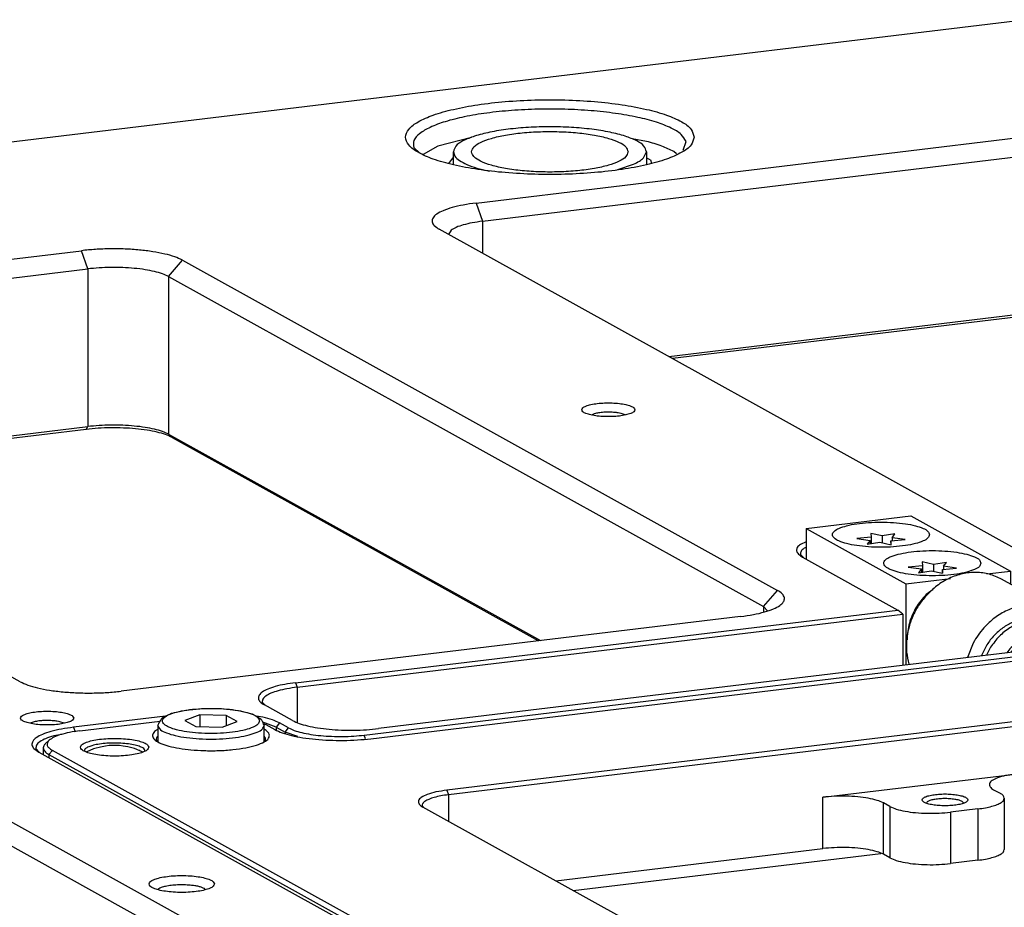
# Model space of a CAD drawing. Header units: inches. Extents: x -399 to 442, y -299 to 295.
# Tile 97 of 138: x 105 to 157, y 182 to 229. Entities that reach past the tile are written whole.
import ezdxf

# ---------------------------------------------------------------- set-up
doc = ezdxf.new("R2010")
doc.units = ezdxf.units.IN

# ---------------------------------------------------------------- blocks, each defined once
blk = doc.blocks.new('0515-0488__297', base_point=(140.782, 238.765))
at = {"color": 7, "linetype": 'Continuous'}
for p, q in [((141.153, 240.387), (141.379, 240.509)), ((141.379, 240.509), (141.562, 240.588)), ((141.562, 240.588), (141.688, 240.65)), ((141.688, 240.65), (142.625, 240.857)), ((143.55, 240.551), (142.557, 240.184)), ((142.625, 240.857), (143.763, 240.963)), ((145.276, 240.512), (143.55, 240.551)), ((143.55, 240.551), (143.55, 239.772)), ((143.763, 240.963), (144.967, 240.955)), ((144.967, 240.955), (146.085, 240.834)), ((145.276, 240.512), (145.276, 239.835)), ((146.008, 240.106), (145.276, 240.512)), ((146.085, 240.834), (146.985, 240.614)), ((146.985, 240.614), (147.191, 240.509)), ((147.191, 240.509), (147.582, 240.26)), ((140.782, 239.855), (140.854, 239.973)), ((140.782, 239.855), (140.782, 238.765)), ((140.854, 239.973), (140.876, 240.042)), ((140.876, 240.042), (140.951, 240.151)), ((140.951, 240.151), (141.046, 240.322)), ((141.046, 240.322), (141.153, 240.387)), ((142.557, 240.184), (143.289, 239.778)), ((145.014, 239.739), (146.008, 240.106)), ((147.582, 240.26), (147.69, 240.042)), ((147.69, 240.042), (147.711, 239.943)), ((147.711, 239.943), (147.782, 239.855)), ((147.782, 238.767), (147.782, 239.855)), ((143.289, 239.778), (145.014, 239.739))]:
    blk.add_line(p, q, dxfattribs=at)
at = {"color": 1, "linetype": 'Continuous'}
for points, knots in [([(147.482, 240.145), (147.452, 240.222), (147.375, 240.419), (146.999, 240.589), (146.507, 240.756), (145.849, 240.877), (145.094, 240.956), (144.282, 240.982), (143.471, 240.956), (142.714, 240.877), (142.062, 240.756), (141.555, 240.589), (141.212, 240.419), (141.032, 240.145), (141.212, 239.871), (141.555, 239.701), (142.062, 239.534), (142.714, 239.413), (143.471, 239.334), (144.282, 239.308), (145.094, 239.334), (145.849, 239.413), (146.507, 239.534), (146.999, 239.701), (147.375, 239.871), (147.452, 240.068), (147.482, 240.145)], [0, 0, 0, 0, 0.240498, 0.617454, 1.154144, 1.829828, 2.60603, 3.434731, 4.263433, 5.039635, 5.715319, 6.252009, 6.628965, 6.869463, 7.109961, 7.486917, 8.023607, 8.699291, 9.475493, 10.304194, 11.132896, 11.909098, 12.584782, 13.121472, 13.498428, 13.738926, 13.738926, 13.738926, 13.738926]), ([(140.79, 239.795), (140.843, 239.713), (140.976, 239.506), (141.408, 239.331), (141.974, 239.159), (142.701, 239.037), (143.524, 238.961), (144.397, 238.94), (145.263, 238.975), (146.063, 239.065), (146.758, 239.199), (147.276, 239.378), (147.671, 239.563), (147.751, 239.773), (147.782, 239.855)], [0, 0, 0, 0, 0.285594, 0.727663, 1.33489, 2.081168, 2.924786, 3.815428, 4.698959, 5.521816, 6.235422, 6.801271, 7.199412, 7.455865, 7.455865, 7.455865, 7.455865])]:
    blk.add_open_spline(points, degree=3, knots=knots, dxfattribs=at)
at = {"color": 7, "linetype": 'Continuous'}
blk.add_open_spline([(140.782, 239.855), (140.783, 239.845), (140.783, 239.825), (140.788, 239.805), (140.79, 239.795)], degree=3, knots=[0, 0, 0, 0, 0.03028275, 0.06102927, 0.06102927, 0.06102927, 0.06102927], dxfattribs=at)
blk = doc.blocks.new('dowel_pin_4x8_DIN6325_1__299', base_point=(136.078, 238.085))
at = {"color": 7, "linetype": 'Continuous'}
for p, q in [((137.812, 238.533), (137.585, 238.517)), ((138.028, 238.534), (137.812, 238.533)), ((138.252, 238.521), (138.028, 238.534)), ((136.097, 238.1), (136.078, 238.087)), ((136.1, 238.101), (136.097, 238.1)), ((136.552, 238.301), (136.1, 238.101)), ((136.645, 238.335), (136.552, 238.301)), ((137.004, 238.421), (136.645, 238.335)), ((137.327, 238.483), (137.004, 238.421)), ((137.585, 238.517), (137.327, 238.483)), ((138.503, 238.49), (138.252, 238.521)), ((138.812, 238.434), (138.503, 238.49)), ((139.237, 238.335), (138.812, 238.434)), ((139.751, 238.116), (139.237, 238.335)), ((139.793, 238.085), (139.751, 238.116))]:
    blk.add_line(p, q, dxfattribs=at)
blk.add_open_spline([(139.751, 238.116), (139.718, 238.133), (139.649, 238.169), (139.575, 238.195), (139.535, 238.209)], degree=3, knots=[0, 0, 0, 0, 0.1093086, 0.2346978, 0.2346978, 0.2346978, 0.2346978], dxfattribs=at)
blk = doc.blocks.new('N2390-20305_plate__301', base_point=(133.244, 193.193))
at = {"color": 7, "linetype": 'Continuous'}
for p, q in [((154.797, 238.977), (222.113, 247.102)), ((206.136, 241.175), (159.807, 235.584)), ((206.316, 240.884), (159.913, 235.284)), ((135.659, 239.495), (140.938, 240.132)), ((147.706, 239.966), (147.893, 239.9)), ((147.893, 239.9), (148.484, 239.572)), ((140.782, 239.591), (140.699, 239.544)), ((147.918, 239.507), (147.782, 239.593)), ((133.39, 238.651), (133.631, 238.875)), ((140.714, 238.815), (140.722, 238.803)), ((140.782, 239.151), (140.735, 239.097)), ((147.784, 239.153), (147.782, 239.155)), ((147.839, 238.8), (147.873, 238.872)), ((133.244, 238.374), (133.244, 237.926)), ((133.618, 237.936), (165.695, 220.132)), ((165.922, 220.401), (133.845, 238.205)), ((135.942, 238.146), (135.939, 238.156)), ((139.937, 238.188), (139.934, 238.145)), ((184.564, 235.12), (197.253, 236.651)), ((195.802, 235.619), (196.224, 235.385)), ((188.974, 234.51), (188.551, 234.744)), ((191.424, 234.816), (191.376, 234.735)), ((193.83, 234.738), (193.732, 234.842)), ((196.505, 235.057), (196.505, 231.676)), ((158.286, 234.438), (158.184, 234.546)), ((218.247, 201.157), (158.235, 234.466)), ((194.773, 234.353), (192.961, 234.134)), ((166.974, 229.616), (184.564, 231.739)), ((188.974, 231.129), (188.551, 231.364)), ((194.773, 230.972), (192.961, 230.753))]:
    blk.add_line(p, q, dxfattribs=at)
at = {"color": 1, "linetype": 'Continuous'}
for p, q in [((133.618, 237.936), (133.845, 238.205)), ((133.618, 237.936), (133.618, 237.718)), ((159.807, 235.584), (159.913, 235.284)), ((159.913, 235.284), (159.913, 233.535)), ((184.564, 231.739), (184.564, 235.12)), ((188.551, 231.364), (188.551, 234.744)), ((188.974, 234.51), (188.974, 231.129)), ((192.961, 234.134), (192.961, 230.753)), ((194.773, 234.353), (194.773, 230.972))]:
    blk.add_line(p, q, dxfattribs=at)
at = {"color": 7, "linetype": 'Continuous'}
for points, knots in [([(135.659, 239.495), (135.428, 239.463), (134.997, 239.404), (134.42, 239.261), (133.958, 239.108), (133.728, 238.944), (133.631, 238.875)], [0, 0, 0, 0, 0.699414, 1.302285, 1.786947, 2.143442, 2.143442, 2.143442, 2.143442]), ([(140.699, 239.544), (140.61, 239.481), (140.457, 239.373), (140.41, 239.067), (140.645, 238.829), (141.014, 238.638), (141.546, 238.466), (142.213, 238.33), (142.986, 238.23), (143.533, 238.204), (143.817, 238.19)], [0, 0, 0, 0, 0.314414, 0.542781, 0.822883, 1.23809, 1.799135, 2.48941, 3.279644, 4.133163, 4.133163, 4.133163, 4.133163]), ([(143.817, 238.19), (144.142, 238.186), (144.78, 238.178), (145.704, 238.242), (146.536, 238.359), (147.233, 238.521), (147.738, 238.726), (148.088, 238.945), (148.165, 239.3), (148.006, 239.433), (147.918, 239.507)], [0, 0, 0, 0, 0.972791, 1.915363, 2.772197, 3.494878, 4.048048, 4.421822, 4.677132, 4.995184, 4.995184, 4.995184, 4.995184]), ([(148.484, 239.572), (148.641, 239.499), (148.993, 239.333), (149.615, 239.169), (150.352, 239.027), (151.183, 238.927), (152.075, 238.868), (152.994, 238.856), (153.906, 238.886), (154.504, 238.947), (154.797, 238.977)], [0, 0, 0, 0, 0.517704, 1.164649, 1.923439, 2.769461, 3.673453, 4.603324, 5.525769, 6.407828, 6.407828, 6.407828, 6.407828]), ([(133.39, 238.651), (133.347, 238.608), (133.27, 238.53), (133.252, 238.422), (133.244, 238.374)], [0, 0, 0, 0, 0.1757304, 0.3204586, 0.3204586, 0.3204586, 0.3204586]), ([(133.631, 238.875), (133.582, 238.823), (133.493, 238.728), (133.489, 238.517), (133.629, 238.337), (133.766, 238.253), (133.845, 238.205)], [0, 0, 0, 0, 0.2072128, 0.3787248, 0.5818456, 0.8593259, 0.8593259, 0.8593259, 0.8593259]), ([(140.188, 238.413), (140.167, 238.467), (140.113, 238.606), (139.848, 238.726), (139.502, 238.843), (139.04, 238.928), (138.509, 238.984), (137.938, 239.002), (137.368, 238.984), (136.836, 238.928), (136.377, 238.843), (136.021, 238.726), (135.779, 238.606), (135.653, 238.413), (135.779, 238.221), (136.021, 238.101), (136.377, 237.984), (136.836, 237.899), (137.368, 237.843), (137.938, 237.825), (138.509, 237.843), (139.04, 237.899), (139.502, 237.984), (139.848, 238.101), (140.113, 238.221), (140.167, 238.359), (140.188, 238.413)], [0, 0, 0, 0, 0.1691, 0.434148, 0.811507, 1.286598, 1.832365, 2.415046, 2.997726, 3.543493, 4.018584, 4.395944, 4.660991, 4.830091, 4.999191, 5.264239, 5.641599, 6.116689, 6.662456, 7.245137, 7.827817, 8.373584, 8.848675, 9.226035, 9.491082, 9.660182, 9.660182, 9.660182, 9.660182]), ([(136.828, 238.603), (136.699, 238.578), (136.469, 238.533), (136.192, 238.429), (135.981, 238.32), (135.951, 238.202), (135.939, 238.156)], [0, 0, 0, 0, 0.391101, 0.697066, 0.909154, 1.04802, 1.04802, 1.04802, 1.04802]), ([(139.937, 238.188), (139.912, 238.237), (139.846, 238.362), (139.595, 238.466), (139.265, 238.569), (138.834, 238.641), (138.346, 238.685), (137.828, 238.694), (137.318, 238.673), (136.987, 238.625), (136.828, 238.603)], [0, 0, 0, 0, 0.160771, 0.414694, 0.770764, 1.212969, 1.714716, 2.243735, 2.765372, 3.24561, 3.24561, 3.24561, 3.24561]), ([(140.735, 239.097), (140.711, 239.05), (140.662, 238.959), (140.697, 238.862), (140.714, 238.815)], [0, 0, 0, 0, 0.1502332, 0.2948222, 0.2948222, 0.2948222, 0.2948222]), ([(147.873, 238.872), (147.878, 238.921), (147.887, 239.026), (147.82, 239.109), (147.784, 239.153)], [0, 0, 0, 0, 0.1415317, 0.30553, 0.30553, 0.30553, 0.30553]), ([(133.244, 238.374), (133.269, 238.294), (133.329, 238.098), (133.511, 237.996), (133.618, 237.936)], [0, 0, 0, 0, 0.2433089, 0.5953514, 0.5953514, 0.5953514, 0.5953514]), ([(197.253, 236.651), (197.032, 236.62), (196.63, 236.563), (196.102, 236.42), (195.74, 236.259), (195.495, 236.048), (195.555, 235.758), (195.71, 235.671), (195.802, 235.619)], [0, 0, 0, 0, 0.669426, 1.21922, 1.623071, 1.883635, 2.088999, 2.39368, 2.39368, 2.39368, 2.39368]), ([(159.807, 235.584), (159.568, 235.55), (159.133, 235.489), (158.56, 235.333), (158.169, 235.159), (157.903, 234.93), (157.968, 234.617), (158.135, 234.523), (158.235, 234.466)], [0, 0, 0, 0, 0.725212, 1.320822, 1.758327, 2.040604, 2.263082, 2.593153, 2.593153, 2.593153, 2.593153]), ([(159.913, 235.284), (159.744, 235.261), (159.426, 235.217), (158.992, 235.118), (158.637, 235.001), (158.383, 234.87), (158.201, 234.724), (158.189, 234.6), (158.184, 234.546)], [0, 0, 0, 0, 0.51198, 0.961516, 1.334834, 1.623842, 1.831347, 1.986677, 1.986677, 1.986677, 1.986677]), ([(194.099, 234.947), (194.082, 234.987), (194.037, 235.09), (193.83, 235.172), (193.561, 235.253), (193.206, 235.307), (192.808, 235.337), (192.391, 235.337), (191.991, 235.307), (191.639, 235.253), (191.362, 235.172), (191.174, 235.09), (191.07, 234.947), (191.174, 234.804), (191.362, 234.723), (191.639, 234.641), (191.991, 234.587), (192.391, 234.558), (192.808, 234.558), (193.206, 234.587), (193.561, 234.641), (193.83, 234.723), (194.037, 234.804), (194.082, 234.908), (194.099, 234.947)], [0, 0, 0, 0, 0.125121, 0.328982, 0.620777, 0.98488, 1.395712, 1.822656, 2.233487, 2.597591, 2.889385, 3.093247, 3.218367, 3.343487, 3.54735, 3.839144, 4.203247, 4.614079, 5.041023, 5.451855, 5.815957, 6.107753, 6.311614, 6.436735, 6.436735, 6.436735, 6.436735]), ([(196.505, 235.057), (196.487, 235.117), (196.441, 235.263), (196.305, 235.34), (196.224, 235.385)], [0, 0, 0, 0, 0.1824828, 0.446517, 0.446517, 0.446517, 0.446517]), ([(188.551, 234.744), (188.412, 234.806), (188.092, 234.947), (187.518, 235.066), (186.838, 235.158), (186.088, 235.197), (185.322, 235.193), (184.813, 235.144), (184.564, 235.12)], [0, 0, 0, 0, 0.454191, 1.047611, 1.748557, 2.514407, 3.296869, 4.046262, 4.046262, 4.046262, 4.046262]), ([(193.732, 234.842), (193.665, 234.871), (193.51, 234.938), (193.231, 234.988), (192.902, 235.025), (192.546, 235.033), (192.195, 235.017), (191.879, 234.974), (191.619, 234.919), (191.482, 234.847), (191.424, 234.816)], [0, 0, 0, 0, 0.217104, 0.505829, 0.845959, 1.210948, 1.571561, 1.89902, 2.168226, 2.361834, 2.361834, 2.361834, 2.361834]), ([(194.773, 234.353), (194.936, 234.375), (195.244, 234.417), (195.666, 234.512), (196.016, 234.622), (196.272, 234.749), (196.46, 234.884), (196.492, 235.005), (196.505, 235.057)], [0, 0, 0, 0, 0.494039, 0.930703, 1.297466, 1.586483, 1.798441, 1.953864, 1.953864, 1.953864, 1.953864]), ([(188.974, 234.51), (189.113, 234.448), (189.433, 234.307), (190.007, 234.188), (190.687, 234.096), (191.437, 234.057), (192.203, 234.061), (192.712, 234.11), (192.961, 234.134)], [0, 0, 0, 0, 0.454191, 1.047611, 1.748557, 2.514407, 3.296869, 4.046262, 4.046262, 4.046262, 4.046262]), ([(188.551, 231.364), (188.412, 231.425), (188.092, 231.567), (187.518, 231.685), (186.838, 231.777), (186.088, 231.817), (185.322, 231.812), (184.813, 231.763), (184.564, 231.739)], [0, 0, 0, 0, 0.454191, 1.047611, 1.748557, 2.514407, 3.296869, 4.046262, 4.046262, 4.046262, 4.046262]), ([(194.773, 230.972), (194.936, 230.994), (195.244, 231.036), (195.666, 231.131), (196.016, 231.242), (196.272, 231.368), (196.46, 231.503), (196.492, 231.624), (196.505, 231.676)], [0, 0, 0, 0, 0.494039, 0.930703, 1.297466, 1.586483, 1.798441, 1.953864, 1.953864, 1.953864, 1.953864]), ([(188.974, 231.129), (189.113, 231.068), (189.433, 230.926), (190.007, 230.808), (190.687, 230.715), (191.437, 230.676), (192.203, 230.68), (192.712, 230.729), (192.961, 230.753)], [0, 0, 0, 0, 0.454191, 1.047611, 1.748557, 2.514407, 3.296869, 4.046262, 4.046262, 4.046262, 4.046262])]:
    blk.add_open_spline(points, degree=3, knots=knots, dxfattribs=at)
blk = doc.blocks.new('N2390-20305__302', base_point=(133.244, 193.193))
for name, p in [('N2390-20305_plate__301', (133.244, 193.193)), ('dowel_pin_4x8_DIN6325_1__299', (136.078, 238.085))]:
    blk.add_blockref(name, p)
blk = doc.blocks.new('N2390-60305__303', base_point=(133.244, 185.122))
for name, p in [('N2390-20305__302', (133.244, 193.193)), ('0515-0488__297', (140.782, 238.765))]:
    blk.add_blockref(name, p)
blk = doc.blocks.new('0515-2034_M3x12_7__306', base_point=(186.796, 251.744))
at = {"color": 7, "linetype": 'Continuous'}
for p, q in [((187.735, 252.239), (186.796, 252.156)), ((186.796, 252.156), (187.665, 252.032)), ((188.46, 252.326), (187.714, 252.495)), ((187.714, 252.495), (187.735, 252.239)), ((187.735, 252.239), (187.735, 251.822)), ((189.308, 252.459), (188.46, 252.326)), ((188.46, 252.326), (188.46, 251.882)), ((189.115, 252.207), (189.308, 252.459)), ((189.984, 252.084), (189.115, 252.207)), ((189.115, 252.207), (189.115, 252.007)), ((187.665, 252.032), (187.473, 251.781)), ((187.473, 251.781), (188.321, 251.914)), ((187.665, 252.032), (187.665, 251.811)), ((188.321, 251.914), (189.066, 251.744)), ((189.046, 252.001), (189.984, 252.084)), ((189.066, 251.744), (189.046, 252.001)), ((189.046, 252.001), (189.046, 251.749))]:
    blk.add_line(p, q, dxfattribs=at)
blk = doc.blocks.new('0515-2034_M3x12_8__307', base_point=(190.177, 249.868))
at = {"color": 7, "linetype": 'Continuous'}
for p, q in [((191.116, 250.362), (190.177, 250.279)), ((190.177, 250.279), (191.046, 250.156)), ((191.841, 250.449), (191.095, 250.619)), ((191.095, 250.619), (191.116, 250.362)), ((191.116, 250.362), (191.116, 249.945)), ((192.689, 250.582), (191.841, 250.449)), ((191.841, 250.449), (191.841, 250.005)), ((192.427, 250.124), (193.365, 250.207)), ((192.496, 250.331), (192.689, 250.582)), ((193.365, 250.207), (192.496, 250.331)), ((192.496, 250.331), (192.496, 250.131)), ((191.046, 250.156), (190.853, 249.904)), ((190.853, 249.904), (191.701, 250.037)), ((191.046, 250.156), (191.046, 249.934)), ((191.701, 250.037), (192.447, 249.868)), ((192.447, 249.868), (192.427, 250.124)), ((192.427, 250.124), (192.427, 249.873))]:
    blk.add_line(p, q, dxfattribs=at)
blk = doc.blocks.new('screws__310', base_point=(186.796, 197.793))
for name, p in [('0515-2034_M3x12_7__306', (186.796, 251.744)), ('0515-2034_M3x12_8__307', (190.177, 249.868))]:
    blk.add_blockref(name, p)
blk = doc.blocks.new('6960-0041_3__312', base_point=(160.242, 276.273))
at = {"color": 7, "linetype": 'Continuous'}
for p, q in [((160.242, 276.783), (160.242, 277.622)), ((172.75, 277.221), (172.942, 277.622)), ((172.942, 277.622), (172.942, 276.807)), ((171.062, 276.456), (172.104, 276.806)), ((161.775, 276.552), (162.626, 276.357))]:
    blk.add_line(p, q, dxfattribs=at)
for points, knots in [([(172.942, 277.622), (172.9, 277.752), (172.796, 278.073), (172.24, 278.39), (171.498, 278.69), (170.493, 278.935), (169.307, 279.123), (167.984, 279.24), (166.592, 279.279), (165.201, 279.24), (163.877, 279.123), (162.691, 278.935), (161.686, 278.69), (160.945, 278.39), (160.388, 278.073), (160.284, 277.752), (160.242, 277.622)], [0, 0, 0, 0, 0.398866, 0.983016, 1.801205, 2.839804, 4.059618, 5.407262, 6.820867, 8.234473, 9.582117, 10.801932, 11.840531, 12.658721, 13.242872, 13.641739, 13.641739, 13.641739, 13.641739]), ([(171.742, 277.622), (171.702, 277.736), (171.6, 278.022), (171.08, 278.288), (170.393, 278.544), (169.467, 278.742), (168.388, 278.885), (167.202, 278.959), (165.982, 278.959), (164.797, 278.885), (163.716, 278.742), (162.797, 278.544), (162.092, 278.288), (161.613, 278.022), (161.374, 277.622), (161.613, 277.223), (162.092, 276.957), (162.797, 276.701), (163.716, 276.503), (164.797, 276.36), (165.982, 276.286), (167.202, 276.286), (168.388, 276.36), (169.467, 276.503), (170.393, 276.701), (171.08, 276.957), (171.6, 277.223), (171.702, 277.509), (171.742, 277.622)], [0, 0, 0, 0, 0.352347, 0.885349, 1.638568, 2.59198, 3.701395, 4.909296, 6.150824, 7.358726, 8.468139, 9.421553, 10.17477, 10.707773, 11.06012, 11.412467, 11.94547, 12.698687, 13.652101, 14.761515, 15.969416, 17.210944, 18.418845, 19.52826, 20.481672, 21.234891, 21.767893, 22.12024, 22.12024, 22.12024, 22.12024]), ([(160.242, 277.622), (160.267, 277.521), (160.324, 277.284), (160.674, 277.01), (161.156, 276.753), (161.553, 276.624), (161.775, 276.552)], [0, 0, 0, 0, 0.306633, 0.714535, 1.264165, 1.960046, 1.960046, 1.960046, 1.960046]), ([(172.104, 276.806), (172.234, 276.867), (172.467, 276.978), (172.663, 277.146), (172.75, 277.221)], [0, 0, 0, 0, 0.4286512, 0.7715127, 0.7715127, 0.7715127, 0.7715127])]:
    blk.add_open_spline(points, degree=3, knots=knots, dxfattribs=at)
blk = doc.blocks.new('plugs__315', base_point=(160.242, 164.081))
blk.add_blockref('6960-0041_3__312', (160.242, 276.273))
blk = doc.blocks.new('washer1__345', base_point=(194.995, 244.429))
at = {"color": 7, "linetype": 'Continuous'}
for p, q in [((200.051, 246.441), (199.797, 246.582)), ((201.225, 245.18), (200.956, 245.645)), ((195.004, 244.46), (194.995, 244.429)), ((195.603, 244.999), (195.334, 244.469))]:
    blk.add_line(p, q, dxfattribs=at)
for points, knots in [([(199.797, 246.582), (199.589, 246.679), (199.17, 246.874), (198.468, 246.964), (197.754, 246.899), (197.052, 246.671), (196.397, 246.294), (195.819, 245.785), (195.333, 245.171), (195.114, 244.697), (195.004, 244.46)], [0, 0, 0, 0, 0.685664, 1.380497, 2.091705, 2.823158, 3.574901, 4.343429, 5.1225, 5.904231, 5.904231, 5.904231, 5.904231]), ([(200.051, 246.441), (199.805, 246.552), (199.309, 246.775), (198.474, 246.828), (197.639, 246.671), (196.847, 246.294), (196.136, 245.737), (195.782, 245.247), (195.603, 244.999)], [0, 0, 0, 0, 0.802644, 1.619739, 2.461562, 3.331714, 4.226783, 5.137683, 5.137683, 5.137683, 5.137683]), ([(200.956, 245.645), (200.826, 245.803), (200.566, 246.117), (200.222, 246.334), (200.051, 246.441)], [0, 0, 0, 0, 0.609206, 1.212109, 1.212109, 1.212109, 1.212109])]:
    blk.add_open_spline(points, degree=3, knots=knots, dxfattribs=at)
blk = doc.blocks.new('23796-0S111__346', base_point=(183.467, 243.828))
at = {"color": 7, "linetype": 'Continuous'}
for p, q in [((183.467, 252.815), (190.355, 253.646)), ((190.355, 253.646), (196.906, 250.01)), ((183.467, 252.815), (183.467, 250.801)), ((183.467, 252.815), (190.018, 249.179)), ((195.36, 249.824), (196.906, 250.01)), ((196.906, 250.01), (196.906, 249.159)), ((190.018, 249.179), (192.969, 249.535)), ((190.018, 249.179), (190.018, 243.828)), ((191.822, 248.798), (191.371, 248.466)), ((190.108, 245.519), (190.114, 245.483)), ((197.354, 244.713), (197.862, 245.088)), ((199.288, 245.26), (199.797, 245.008)), ((199.535, 245.413), (199.704, 245.319)), ((199.947, 245.158), (199.704, 245.319)), ((200.051, 245.039), (199.947, 245.158)), ((196.865, 244.901), (196.671, 244.631)), ((197.034, 244.807), (196.93, 244.662))]:
    blk.add_line(p, q, dxfattribs=at)
for points, knots in [([(191.59, 252.41), (191.56, 252.486), (191.483, 252.684), (191.107, 252.854), (190.615, 253.02), (189.957, 253.141), (189.202, 253.22), (188.39, 253.247), (187.579, 253.22), (186.822, 253.141), (186.169, 253.02), (185.663, 252.854), (185.32, 252.684), (185.14, 252.41), (185.32, 252.136), (185.663, 251.965), (186.169, 251.799), (186.822, 251.678), (187.579, 251.599), (188.39, 251.572), (189.202, 251.599), (189.957, 251.678), (190.615, 251.799), (191.107, 251.965), (191.483, 252.136), (191.56, 252.333), (191.59, 252.41)], [0, 0, 0, 0, 0.240498, 0.617454, 1.154144, 1.829828, 2.60603, 3.434731, 4.263433, 5.039635, 5.715319, 6.252009, 6.628965, 6.869463, 7.109961, 7.486917, 8.023607, 8.699291, 9.475493, 10.304194, 11.132896, 11.909098, 12.584782, 13.121472, 13.498428, 13.738926, 13.738926, 13.738926, 13.738926]), ([(194.971, 250.533), (194.941, 250.61), (194.864, 250.807), (194.488, 250.977), (193.996, 251.144), (193.338, 251.265), (192.583, 251.344), (191.771, 251.37), (190.96, 251.344), (190.203, 251.265), (189.55, 251.144), (189.044, 250.977), (188.701, 250.807), (188.521, 250.533), (188.701, 250.259), (189.044, 250.089), (189.55, 249.922), (190.203, 249.801), (190.96, 249.722), (191.771, 249.696), (192.583, 249.722), (193.338, 249.801), (193.996, 249.922), (194.488, 250.089), (194.864, 250.259), (194.941, 250.456), (194.971, 250.533)], [0, 0, 0, 0, 0.240498, 0.617454, 1.154144, 1.829828, 2.60603, 3.434731, 4.263433, 5.039635, 5.715319, 6.252009, 6.628965, 6.869463, 7.109961, 7.486917, 8.023607, 8.699291, 9.475493, 10.304194, 11.132896, 11.909098, 12.584782, 13.121472, 13.498428, 13.738926, 13.738926, 13.738926, 13.738926]), ([(191.371, 248.466), (191.244, 248.334), (190.989, 248.069), (190.79, 247.759), (190.691, 247.603)], [0, 0, 0, 0, 0.54879, 1.10104, 1.10104, 1.10104, 1.10104]), ([(190.691, 247.603), (190.603, 247.441), (190.427, 247.117), (190.248, 246.595), (190.13, 246.061), (190.116, 245.699), (190.108, 245.519)], [0, 0, 0, 0, 0.552892, 1.103561, 1.649305, 2.187796, 2.187796, 2.187796, 2.187796]), ([(199.535, 245.413), (199.395, 245.478), (199.114, 245.609), (198.643, 245.673), (198.163, 245.635), (197.692, 245.488), (197.245, 245.246), (196.993, 245.017), (196.865, 244.901)], [0, 0, 0, 0, 0.460687, 0.927313, 1.40459, 1.895137, 2.399147, 2.914532, 2.914532, 2.914532, 2.914532]), ([(199.704, 245.319), (199.564, 245.384), (199.283, 245.515), (198.812, 245.579), (198.332, 245.541), (197.861, 245.394), (197.414, 245.153), (197.162, 244.923), (197.034, 244.807)], [0, 0, 0, 0, 0.460686, 0.927312, 1.404588, 1.895135, 2.399143, 2.914527, 2.914527, 2.914527, 2.914527]), ([(199.288, 245.26), (199.172, 245.284), (198.937, 245.332), (198.571, 245.317), (198.206, 245.242), (197.978, 245.14), (197.862, 245.088)], [0, 0, 0, 0, 0.355711, 0.717818, 1.087979, 1.46681, 1.46681, 1.46681, 1.46681])]:
    blk.add_open_spline(points, degree=3, knots=knots, dxfattribs=at)
blk = doc.blocks.new('bearing_HK0509__347', base_point=(190.031, 243.854))
at = {"color": 7, "linetype": 'Continuous'}
for p, q in [((200.125, 247.372), (196.322, 249.483)), ((194.457, 245.276), (194.085, 244.319)), ((201.783, 245.248), (201.682, 245.621)), ((190.211, 243.902), (190.232, 243.854))]:
    blk.add_line(p, q, dxfattribs=at)
for points, knots in [([(196.322, 249.483), (196.059, 249.605), (195.53, 249.85), (194.644, 249.956), (193.743, 249.864), (192.864, 249.559), (192.038, 249.073), (191.584, 248.619), (191.354, 248.39)], [0, 0, 0, 0, 0.864092, 1.740232, 2.637776, 3.561547, 4.511216, 5.48176, 5.48176, 5.48176, 5.48176]), ([(191.354, 248.39), (191.182, 248.178), (190.837, 247.755), (190.457, 247.027), (190.189, 246.256), (190.056, 245.461), (190.047, 244.666), (190.156, 244.155), (190.211, 243.902)], [0, 0, 0, 0, 0.81588, 1.634261, 2.448862, 3.253818, 4.044346, 4.817349, 4.817349, 4.817349, 4.817349]), ([(200.125, 247.372), (199.863, 247.494), (199.333, 247.739), (198.447, 247.845), (197.546, 247.752), (196.667, 247.447), (195.842, 246.962), (195.387, 246.508), (195.158, 246.278)], [0, 0, 0, 0, 0.864091, 1.740231, 2.637775, 3.561545, 4.511215, 5.481758, 5.481758, 5.481758, 5.481758]), ([(201.682, 245.621), (201.594, 245.804), (201.419, 246.167), (201.053, 246.645), (200.626, 247.061), (200.292, 247.269), (200.125, 247.372)], [0, 0, 0, 0, 0.60817, 1.206284, 1.797052, 2.383941, 2.383941, 2.383941, 2.383941]), ([(195.158, 246.278), (195.026, 246.122), (194.762, 245.809), (194.559, 245.454), (194.457, 245.276)], [0, 0, 0, 0, 0.611719, 1.225725, 1.225725, 1.225725, 1.225725])]:
    blk.add_open_spline(points, degree=3, knots=knots, dxfattribs=at)
blk = doc.blocks.new('bearing_assy2_4__348', base_point=(183.467, 243.828))
for name, p in [('23796-0S111__346', (183.467, 243.828)), ('bearing_HK0509__347', (190.031, 243.854)), ('washer1__345', (194.995, 244.429))]:
    blk.add_blockref(name, p)
blk = doc.blocks.new('bearings__349', base_point=(94.15, 152.053))
blk.add_blockref('bearing_assy2_4__348', (183.467, 243.828))
blk = doc.blocks.new('E6980-24110__350', base_point=(64.875, 148.295))
at = {"color": 7, "linetype": 'Continuous'}
for p, q in [((197.941, 286.321), (67.607, 270.591)), ((161.728, 274.246), (202.511, 279.168)), ((161.424, 278.563), (159.22, 277.993)), ((172.956, 278.304), (172.01, 278.475)), ((175.361, 277.726), (175.558, 278.308)), ((157.627, 277.902), (157.998, 277.543)), ((159.22, 277.993), (158.246, 277.452)), ((162.15, 273.045), (202.934, 277.967)), ((174.917, 277.479), (174.749, 277.641)), ((160.242, 277.29), (159.907, 276.844)), ((173.267, 277.055), (172.942, 277.235)), ((173.278, 276.894), (173.267, 277.055)), ((198.477, 250.786), (159.309, 272.526)), ((160.082, 272.461), (159.919, 272.187)), ((94.969, 266.189), (135.753, 271.111)), ((142.397, 270.485), (181.566, 248.745)), ((95.392, 264.988), (136.175, 269.91)), ((66.156, 269.559), (262.927, 160.344)), ((141.491, 269.41), (180.659, 247.67)), ((65.249, 268.484), (262.02, 159.268)), ((174.415, 264.142), (202.934, 267.584)), ((202.828, 267.401), (174.667, 264.002)), ((131.719, 242.729), (92.551, 264.469)), ((169.516, 260.371), (169.327, 260.29)), ((171.551, 260.296), (171.282, 260.391)), ((107.656, 256.085), (136.175, 259.527)), ((136.07, 259.344), (107.908, 255.945)), ((141.491, 259.026), (165.976, 245.436)), ((141.718, 258.812), (165.846, 245.42)), ((183.467, 251.937), (183.086, 251.774)), ((183.467, 251.573), (183.321, 251.511)), ((183.084, 251.111), (183.279, 250.905)), ((183.228, 250.933), (189.504, 247.45)), ((228.707, 248.497), (155.305, 239.638)), ((154.374, 239.212), (228.707, 248.183)), ((180.91, 247.405), (180.659, 247.67)), ((179.147, 247.025), (138.363, 242.103)), ((149.853, 242.664), (189.504, 247.45)), ((149.959, 242.364), (189.836, 247.177)), ((189.836, 247.177), (189.504, 247.45)), ((189.836, 247.177), (189.836, 243.806)), ((147.653, 241.381), (147.848, 241.174)), ((149.657, 240.17), (147.798, 241.203)), ((132.575, 240.069), (132.386, 239.988)), ((134.611, 239.994), (134.342, 240.089)), ((141.289, 240.46), (135.236, 239.729)), ((147.703, 240.397), (147.257, 240.467)), ((148.572, 239.741), (147.684, 240.055)), ((149.391, 239.681), (148.799, 240.01)), ((134.456, 239.261), (133.926, 239.161)), ((148.572, 239.741), (149.164, 239.413)), ((149.991, 239.121), (149.164, 239.413)), ((132.748, 238.323), (132.989, 238.067)), ((132.939, 238.096), (165.015, 220.292)), ((168.123, 228.978), (188.383, 231.423)), ((140.806, 229.072), (140.787, 229.039)), ((143.924, 229.029), (143.852, 229.106))]:
    blk.add_line(p, q, dxfattribs=at)
at = {"color": 1, "linetype": 'Continuous'}
for p, q in [((161.728, 274.246), (162.15, 273.045)), ((162.15, 273.045), (162.15, 270.949)), ((136.175, 269.91), (135.753, 271.111)), ((141.491, 269.41), (142.397, 270.485)), ((136.175, 269.91), (136.175, 259.527)), ((141.491, 269.41), (141.491, 259.026)), ((136.07, 259.344), (136.175, 259.527)), ((141.491, 259.026), (141.718, 258.812)), ((180.659, 247.67), (181.566, 248.745)), ((180.659, 247.67), (180.659, 247.312)), ((149.853, 242.664), (149.959, 242.364)), ((149.959, 242.364), (149.959, 240.064)), ((148.799, 240.01), (148.572, 239.741)), ((135.236, 239.729), (135.34, 239.434)), ((148.572, 239.741), (148.572, 239.541)), ((149.164, 239.413), (149.391, 239.681)), ((149.164, 239.413), (149.164, 239.332)), ((154.464, 238.956), (154.374, 239.212))]:
    blk.add_line(p, q, dxfattribs=at)
at = {"color": 7, "linetype": 'Continuous'}
for points, knots in [([(176.092, 278.588), (176.038, 278.769), (175.908, 279.208), (175.18, 279.664), (174.201, 280.093), (172.869, 280.456), (171.283, 280.747), (169.49, 280.948), (167.572, 281.052), (165.612, 281.052), (163.695, 280.948), (161.902, 280.747), (160.313, 280.456), (158.99, 280.093), (157.989, 279.664), (157.312, 279.208), (157.002, 278.588), (157.312, 277.969), (157.989, 277.513), (158.99, 277.083), (160.313, 276.721), (161.902, 276.43), (163.695, 276.228), (165.612, 276.125), (167.572, 276.125), (169.49, 276.228), (171.283, 276.43), (172.869, 276.721), (174.201, 277.083), (175.18, 277.513), (175.908, 277.969), (176.038, 278.407), (176.092, 278.588)], [0, 0, 0, 0, 0.551754, 1.336383, 2.424618, 3.807351, 5.442252, 7.268597, 9.214176, 11.200216, 13.145795, 14.97214, 16.607041, 17.989774, 19.078009, 19.862639, 20.414392, 20.966145, 21.750775, 22.83901, 24.221743, 25.856644, 27.682989, 29.628568, 31.614608, 33.560187, 35.386532, 37.021433, 38.404166, 39.492401, 40.277031, 40.828784, 40.828784, 40.828784, 40.828784]), ([(175.558, 278.308), (175.459, 278.468), (175.221, 278.851), (174.499, 279.236), (173.545, 279.61), (172.314, 279.921), (170.873, 280.171), (169.268, 280.345), (167.561, 280.436), (165.817, 280.441), (164.103, 280.359), (162.483, 280.194), (161.019, 279.953), (159.769, 279.646), (158.764, 279.283), (158.064, 278.888), (157.584, 278.419), (157.613, 278.061), (157.627, 277.902)], [0, 0, 0, 0, 0.554302, 1.336403, 2.373615, 3.649927, 5.128765, 6.761193, 8.490298, 10.254509, 11.990612, 13.636705, 15.135201, 16.436097, 17.501151, 18.311387, 18.887143, 19.344158, 19.344158, 19.344158, 19.344158]), ([(174.749, 277.641), (174.49, 277.766), (173.914, 278.043), (173.297, 278.211), (172.956, 278.304)], [0, 0, 0, 0, 0.859618, 1.914914, 1.914914, 1.914914, 1.914914]), ([(161.728, 274.246), (161.446, 274.207), (160.916, 274.134), (160.193, 273.969), (159.603, 273.775), (159.173, 273.556), (158.888, 273.315), (158.807, 273), (158.997, 272.715), (159.194, 272.596), (159.309, 272.526)], [0, 0, 0, 0, 0.8533, 1.602526, 2.224723, 2.706402, 3.052244, 3.311128, 3.597943, 4.001688, 4.001688, 4.001688, 4.001688]), ([(162.15, 273.045), (161.925, 273.014), (161.501, 272.957), (160.923, 272.822), (160.448, 272.674), (160.193, 272.526), (160.082, 272.461)], [0, 0, 0, 0, 0.682644, 1.282029, 1.779788, 2.165131, 2.165131, 2.165131, 2.165131]), ([(142.397, 270.485), (142.233, 270.562), (141.862, 270.736), (141.207, 270.909), (140.431, 271.059), (139.556, 271.164), (138.618, 271.226), (137.65, 271.238), (136.691, 271.207), (136.061, 271.142), (135.753, 271.111)], [0, 0, 0, 0, 0.544952, 1.225946, 2.024672, 2.915222, 3.866792, 4.845604, 5.816599, 6.745083, 6.745083, 6.745083, 6.745083]), ([(141.491, 269.41), (141.359, 269.471), (141.063, 269.611), (140.539, 269.749), (139.918, 269.869), (139.218, 269.953), (138.467, 270.002), (137.694, 270.012), (136.926, 269.987), (136.422, 269.936), (136.175, 269.91)], [0, 0, 0, 0, 0.435962, 0.980757, 1.619738, 2.332178, 3.093434, 3.876483, 4.653279, 5.396066, 5.396066, 5.396066, 5.396066]), ([(172.187, 260.635), (172.167, 260.681), (172.115, 260.802), (171.873, 260.897), (171.56, 260.992), (171.146, 261.055), (170.681, 261.09), (170.194, 261.09), (169.728, 261.055), (169.317, 260.992), (168.994, 260.897), (168.775, 260.802), (168.654, 260.635), (168.775, 260.469), (168.994, 260.373), (169.317, 260.278), (169.728, 260.215), (170.194, 260.181), (170.681, 260.181), (171.146, 260.215), (171.56, 260.278), (171.873, 260.373), (172.115, 260.469), (172.167, 260.589), (172.187, 260.635)], [0, 0, 0, 0, 0.145974, 0.383812, 0.72424, 1.149027, 1.62833, 2.126432, 2.605735, 3.030522, 3.370949, 3.608789, 3.754762, 3.900735, 4.138574, 4.479001, 4.903789, 5.383092, 5.881194, 6.360497, 6.785284, 7.125711, 7.36355, 7.509524, 7.509524, 7.509524, 7.509524]), ([(170.865, 260.456), (170.745, 260.465), (170.504, 260.482), (170.148, 260.471), (169.816, 260.441), (169.61, 260.393), (169.516, 260.371)], [0, 0, 0, 0, 0.359891, 0.725252, 1.066807, 1.35785, 1.35785, 1.35785, 1.35785]), ([(171.282, 260.391), (171.217, 260.405), (171.079, 260.434), (170.939, 260.449), (170.865, 260.456)], [0, 0, 0, 0, 0.199679, 0.4223134, 0.4223134, 0.4223134, 0.4223134]), ([(141.718, 258.812), (141.578, 258.877), (141.263, 259.025), (140.706, 259.172), (140.046, 259.3), (139.303, 259.389), (138.505, 259.442), (137.683, 259.452), (136.867, 259.425), (136.332, 259.371), (136.07, 259.344)], [0, 0, 0, 0, 0.463209, 1.042054, 1.720971, 2.477939, 3.286773, 4.118763, 4.944109, 5.73332, 5.73332, 5.73332, 5.73332]), ([(141.491, 259.026), (141.359, 259.088), (141.063, 259.227), (140.539, 259.365), (139.918, 259.485), (139.218, 259.569), (138.467, 259.619), (137.694, 259.629), (136.926, 259.603), (136.422, 259.552), (136.175, 259.527)], [0, 0, 0, 0, 0.435962, 0.980757, 1.619738, 2.332178, 3.093434, 3.876483, 4.653279, 5.396066, 5.396066, 5.396066, 5.396066]), ([(183.086, 251.774), (183.007, 251.713), (182.869, 251.606), (182.802, 251.336), (182.963, 251.094), (183.131, 250.993), (183.228, 250.933)], [0, 0, 0, 0, 0.293962, 0.514012, 0.757804, 1.100986, 1.100986, 1.100986, 1.100986]), ([(183.321, 251.511), (183.243, 251.452), (183.107, 251.35), (183.091, 251.183), (183.084, 251.111)], [0, 0, 0, 0, 0.2766738, 0.4837811, 0.4837811, 0.4837811, 0.4837811]), ([(179.147, 247.025), (179.429, 247.064), (179.959, 247.136), (180.682, 247.302), (181.271, 247.495), (181.702, 247.715), (181.987, 247.956), (182.068, 248.271), (181.878, 248.556), (181.681, 248.675), (181.566, 248.745)], [0, 0, 0, 0, 0.8533, 1.602526, 2.224723, 2.706402, 3.052244, 3.311128, 3.597943, 4.001688, 4.001688, 4.001688, 4.001688]), ([(131.719, 242.729), (131.884, 242.652), (132.254, 242.478), (132.909, 242.305), (133.685, 242.155), (134.56, 242.05), (135.498, 241.988), (136.466, 241.976), (137.425, 242.007), (138.055, 242.071), (138.363, 242.103)], [0, 0, 0, 0, 0.544952, 1.225946, 2.024672, 2.915222, 3.866792, 4.845604, 5.816599, 6.745083, 6.745083, 6.745083, 6.745083]), ([(149.853, 242.664), (149.614, 242.632), (149.164, 242.57), (148.549, 242.429), (148.048, 242.265), (147.682, 242.078), (147.439, 241.873), (147.371, 241.606), (147.532, 241.363), (147.7, 241.262), (147.798, 241.203)], [0, 0, 0, 0, 0.725305, 1.362147, 1.891015, 2.300442, 2.594408, 2.814459, 3.058251, 3.401435, 3.401435, 3.401435, 3.401435]), ([(149.959, 242.364), (149.733, 242.333), (149.31, 242.275), (148.732, 242.143), (148.258, 241.988), (147.92, 241.813), (147.676, 241.618), (147.66, 241.452), (147.653, 241.381)], [0, 0, 0, 0, 0.68264, 1.282022, 1.77978, 2.165123, 2.441796, 2.648904, 2.648904, 2.648904, 2.648904]), ([(135.247, 240.333), (135.227, 240.379), (135.174, 240.5), (134.933, 240.595), (134.62, 240.69), (134.206, 240.753), (133.74, 240.788), (133.254, 240.788), (132.787, 240.753), (132.377, 240.69), (132.054, 240.595), (131.835, 240.5), (131.714, 240.333), (131.835, 240.167), (132.054, 240.071), (132.377, 239.976), (132.787, 239.913), (133.254, 239.879), (133.74, 239.879), (134.206, 239.913), (134.62, 239.976), (134.933, 240.071), (135.174, 240.167), (135.227, 240.287), (135.247, 240.333)], [0, 0, 0, 0, 0.145974, 0.383812, 0.72424, 1.149027, 1.62833, 2.126432, 2.605735, 3.030522, 3.370949, 3.608789, 3.754762, 3.900735, 4.138574, 4.479001, 4.903789, 5.383092, 5.881194, 6.360497, 6.785284, 7.125711, 7.36355, 7.509524, 7.509524, 7.509524, 7.509524]), ([(133.925, 240.154), (133.805, 240.163), (133.563, 240.18), (133.208, 240.169), (132.876, 240.139), (132.67, 240.091), (132.575, 240.069)], [0, 0, 0, 0, 0.359887, 0.725246, 1.066799, 1.357842, 1.357842, 1.357842, 1.357842]), ([(134.342, 240.089), (134.276, 240.103), (134.138, 240.132), (133.998, 240.147), (133.925, 240.154)], [0, 0, 0, 0, 0.1996766, 0.4223079, 0.4223079, 0.4223079, 0.4223079]), ([(148.799, 240.01), (148.643, 240.084), (148.291, 240.25), (147.913, 240.344), (147.703, 240.397)], [0, 0, 0, 0, 0.5177, 1.164639, 1.164639, 1.164639, 1.164639]), ([(149.657, 240.17), (149.797, 240.105), (150.112, 239.957), (150.669, 239.81), (151.328, 239.683), (152.072, 239.593), (152.87, 239.541), (153.692, 239.53), (154.508, 239.557), (155.043, 239.612), (155.305, 239.638)], [0, 0, 0, 0, 0.463209, 1.042054, 1.720971, 2.477939, 3.286773, 4.118763, 4.944109, 5.73332, 5.73332, 5.73332, 5.73332]), ([(135.236, 239.729), (134.968, 239.693), (134.465, 239.624), (133.778, 239.466), (133.218, 239.283), (132.809, 239.074), (132.538, 238.845), (132.462, 238.546), (132.642, 238.275), (132.829, 238.162), (132.939, 238.096)], [0, 0, 0, 0, 0.810635, 1.5224, 2.113487, 2.571082, 2.899632, 3.145572, 3.418046, 3.801604, 3.801604, 3.801604, 3.801604]), ([(149.391, 239.681), (149.514, 239.623), (149.792, 239.493), (150.284, 239.363), (150.865, 239.251), (151.521, 239.172), (152.225, 239.126), (152.951, 239.116), (153.671, 239.14), (154.143, 239.188), (154.374, 239.212)], [0, 0, 0, 0, 0.408714, 0.91946, 1.518504, 2.186416, 2.900094, 3.634203, 4.362449, 5.058812, 5.058812, 5.058812, 5.058812]), ([(133.926, 239.161), (133.746, 239.105), (133.428, 239.007), (133.048, 238.809), (132.774, 238.59), (132.756, 238.403), (132.748, 238.323)], [0, 0, 0, 0, 0.559971, 0.993478, 1.304733, 1.537727, 1.537727, 1.537727, 1.537727]), ([(144.506, 229.408), (144.486, 229.46), (144.434, 229.593), (144.181, 229.707), (143.851, 229.819), (143.409, 229.9), (142.902, 229.953), (142.356, 229.971), (141.811, 229.953), (141.302, 229.9), (140.864, 229.819), (140.524, 229.707), (140.293, 229.593), (140.172, 229.408), (140.293, 229.224), (140.524, 229.11), (140.864, 228.998), (141.302, 228.917), (141.811, 228.864), (142.356, 228.846), (142.902, 228.864), (143.409, 228.917), (143.851, 228.998), (144.181, 229.11), (144.434, 229.224), (144.486, 229.357), (144.506, 229.408)], [0, 0, 0, 0, 0.161585, 0.414852, 0.77544, 1.229416, 1.750926, 2.30771, 2.864494, 3.386004, 3.83998, 4.200568, 4.453836, 4.61542, 4.777005, 5.030273, 5.390861, 5.844836, 6.366347, 6.923131, 7.479914, 8.001425, 8.4554, 8.815989, 9.069256, 9.230841, 9.230841, 9.230841, 9.230841]), ([(142.92, 229.327), (142.78, 229.337), (142.497, 229.357), (142.075, 229.35), (141.672, 229.32), (141.317, 229.261), (141.025, 229.191), (140.871, 229.107), (140.806, 229.072)], [0, 0, 0, 0, 0.421218, 0.851571, 1.263737, 1.631921, 1.934307, 2.156425, 2.156425, 2.156425, 2.156425]), ([(143.852, 229.106), (143.797, 229.131), (143.675, 229.189), (143.459, 229.246), (143.203, 229.296), (143.018, 229.316), (142.92, 229.327)], [0, 0, 0, 0, 0.1798347, 0.4045637, 0.6681443, 0.9620268, 0.9620268, 0.9620268, 0.9620268])]:
    blk.add_open_spline(points, degree=3, knots=knots, dxfattribs=at)
blk = doc.blocks.new('E6980-64110__351', base_point=(64.875, 148.295))
for name, p in [('E6980-24110__350', (64.875, 148.295)), ('bearings__349', (94.15, 152.053)), ('plugs__315', (160.242, 164.081)), ('screws__310', (186.796, 197.793))]:
    blk.add_blockref(name, p)
blk = doc.blocks.new('N2494-90112__404', base_point=(64.875, -291.434))
for name, p in [('E6980-64110__351', (64.875, 148.295)), ('N2390-60305__303', (133.244, 185.122))]:
    blk.add_blockref(name, p)
blk = doc.blocks.new('gen2', base_point=(303.75, 141.25))
blk.add_blockref('N2494-90112__404', (64.875, -291.434))

msp = doc.modelspace()

# ---------------------------------------------------------------- block references
at = {"xscale": 0.8, "yscale": 0.8, "zscale": 0.8}
msp.add_blockref('gen2', (243, 113), dxfattribs=at)

doc.saveas('drawing.dxf')
